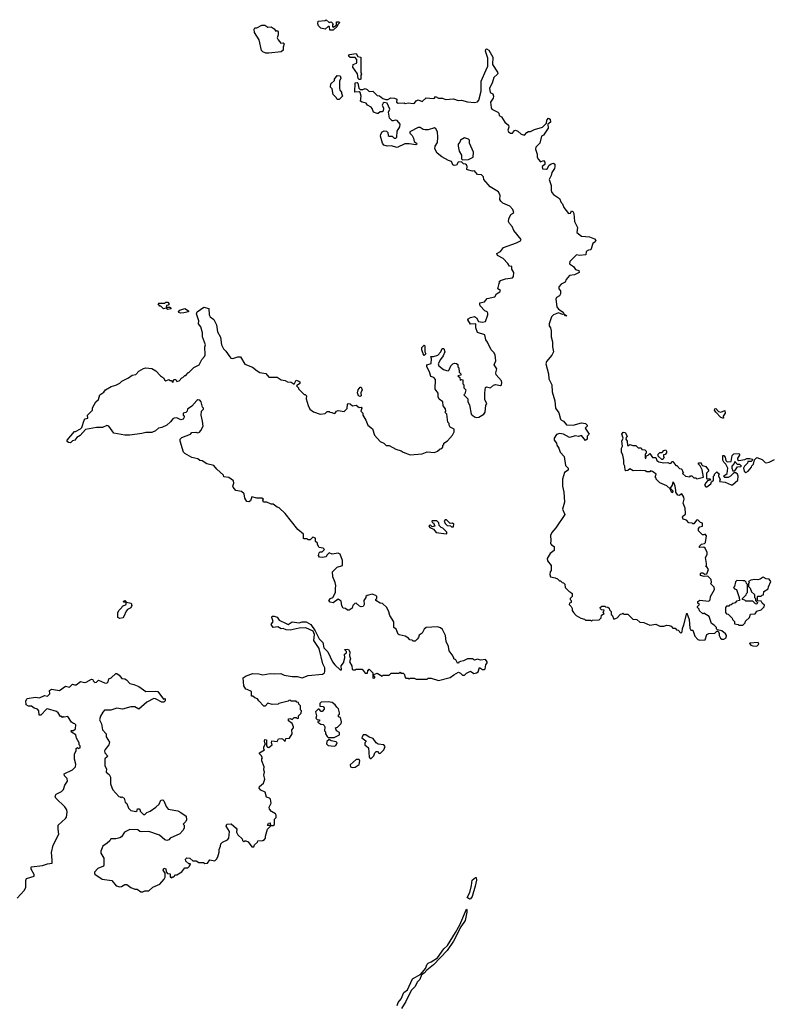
# Model space of a CAD drawing. Extents: x 2535812 to 2752880, y 540738 to 728399.
# Tile 110 of 213: x 2605157 to 2612688, y 664118 to 673938. Entities that reach past the tile are written whole.
import ezdxf

# ---------------------------------------------------------------- set-up
doc = ezdxf.new("R2010")
doc.units = 0

msp = doc.modelspace()

# ---------------------------------------------------------------- linework, layer by layer
at = {"layer": '0CON20XD'}
for points in [[(2608251.7, 673831.7), (2608250, 673865), (2608245, 673870), (2608235, 673870), (2608205, 673842.5), (2608163.9, 673853.9), (2608140, 673875), (2608133.6, 673896.4), (2608136.7, 673923.3), (2608205, 673930), (2608215, 673937.5), (2608245, 673910), (2608267, 673917), (2608287, 673897), (2608280, 673885), (2608280, 673865), (2608285, 673862.5), (2608318.3, 673881.7), (2608320, 673915), (2608345, 673917.5), (2608347.5, 673905), (2608331.7, 673888.3), (2608325, 673870), (2608285, 673832.5), (2608251.7, 673831.7)], [(2607645, 673603.3), (2607615, 673603.3), (2607585, 673616), (2607570.3, 673630.3), (2607546.4, 673736.4), (2607499.5, 673809.5), (2607496.4, 673843.6), (2607505, 673857.5), (2607525, 673857.5), (2607575, 673883.3), (2607605, 673882.5), (2607635, 673863.3), (2607665, 673867.5), (2607696.4, 673846.4), (2607711.7, 673821.7), (2607725, 673830), (2607737, 673817), (2607737.5, 673785), (2607727.5, 673755), (2607736.7, 673736.7), (2607763, 673703), (2607785, 673707.5), (2607797, 673697), (2607787.5, 673665), (2607787, 673633), (2607765, 673617.5), (2607645, 673603.3)], [(2608555, 673340), (2608545, 673340), (2608535, 673350), (2608527, 673397), (2608481.2, 673465), (2608485, 673490), (2608517, 673503), (2608522.5, 673515), (2608521.7, 673541.7), (2608505, 673560), (2608455, 673560), (2608440, 673575), (2608448.3, 673591.7), (2608515, 673600), (2608531.7, 673571.7), (2608560, 673565), (2608560, 673415), (2608567.5, 673395), (2608560, 673385), (2608560, 673345), (2608555, 673340)], [(2609941.7, 671308.3), (2609947.5, 671315), (2609943, 671327), (2609955, 671337.5), (2610005, 671353.3), (2610075, 671363.3), (2610083.8, 671375), (2610090, 671415), (2610068.3, 671448.3), (2610070, 671475), (2610045, 671480), (2610030, 671505), (2609982.5, 671555), (2609925, 671586.7), (2609920, 671605), (2609956.7, 671625), (2609983.9, 671666.1), (2610115, 671712.5), (2610155, 671732.5), (2610162.5, 671745), (2610087.5, 671835), (2610072.5, 671875), (2610043.6, 671903.6), (2610033.6, 671923.6), (2610038.3, 671951.7), (2610057.5, 671995), (2610087.5, 672015), (2610080, 672045), (2610047.3, 672077.3), (2609979.3, 672109.3), (2609957, 672127), (2609947.5, 672145), (2609952.5, 672185), (2609935, 672220), (2609850.7, 672270.7), (2609790, 672345), (2609785, 672370), (2609765, 672390), (2609725, 672392.5), (2609695, 672430), (2609675, 672427.5), (2609625, 672440), (2609620, 672445), (2609622.5, 672475), (2609615, 672490), (2609607, 672497), (2609585, 672500), (2609565, 672520), (2609531.7, 672518.3), (2609515, 672486.7), (2609493.6, 672483.6), (2609481.2, 672491.2), (2609465, 672522.5), (2609435, 672532.5), (2609370.7, 672570.7), (2609322.5, 672605), (2609298.3, 672648.3), (2609302.5, 672675), (2609326.4, 672713.6), (2609331.2, 672765), (2609325, 672820), (2609309.3, 672849.3), (2609295, 672857.5), (2609235, 672837.5), (2609205, 672837.5), (2609185, 672842.5), (2609155, 672862.5), (2609135, 672862.5), (2609051.7, 672818.3), (2609050, 672805), (2609073, 672783), (2609087.5, 672755), (2609093, 672723), (2609117.5, 672705), (2609120, 672695), (2609111.7, 672688.3), (2609045, 672698.8), (2609001.7, 672698.3), (2608925, 672662.9), (2608865, 672680), (2608825, 672676.7), (2608792.5, 672685), (2608778.8, 672705), (2608758.6, 672775), (2608762, 672795), (2608775, 672817.5), (2608795, 672827.5), (2608817, 672827), (2608831.7, 672811.7), (2608833.6, 672783.6), (2608845, 672777.5), (2608875, 672777.5), (2608895, 672757.5), (2608910, 672755), (2608920, 672765), (2608923.3, 672825), (2608951.7, 672868.3), (2608952.5, 672895), (2608925, 672932.5), (2608905, 672936.7), (2608885, 672927.5), (2608875, 672930), (2608847.5, 672955), (2608837.5, 673015), (2608850.8, 673045), (2608823.6, 673103.6), (2608795, 673111.2), (2608783.3, 673105), (2608774.2, 673085), (2608787.5, 673055), (2608783.6, 673026.4), (2608775, 673017.5), (2608755, 673017.5), (2608735, 673003.3), (2608725, 673001.2), (2608686.7, 673015), (2608673, 673053), (2608666.1, 673066.1), (2608626.7, 673085), (2608613.8, 673103.8), (2608575, 673113.8), (2608557.5, 673125), (2608563.3, 673175), (2608555, 673210), (2608545, 673217.5), (2608500, 673215), (2608505, 673307.5), (2608525, 673310), (2608530, 673305), (2608543, 673253), (2608555, 673240), (2608581.7, 673241.7), (2608605, 673252.5), (2608625, 673242.5), (2608645, 673220), (2608680, 673225), (2608725, 673182.5), (2608747, 673177), (2608781.7, 673151.7), (2608811.7, 673141.7), (2608832.5, 673142.5), (2608861.7, 673158.3), (2608895.8, 673155.8), (2608920, 673145), (2608917.5, 673115), (2608933.6, 673103.6), (2608995, 673110), (2609005, 673102.5), (2609035, 673108.8), (2609085, 673102), (2609095.7, 673104.3), (2609115, 673126.7), (2609135, 673137.5), (2609175, 673122.5), (2609213, 673157), (2609285, 673150), (2609296.4, 673153.6), (2609305, 673170), (2609335, 673153.3), (2609375, 673153.3), (2609405, 673140), (2609485, 673149.2), (2609531.7, 673131.7), (2609565.9, 673135.9), (2609625, 673118), (2609695, 673112.5), (2609725, 673117.5), (2609740, 673135), (2609761.9, 673225), (2609764, 673325), (2609813.3, 673436.7), (2609828, 673475), (2609828, 673555), (2609805.8, 673625), (2609808.8, 673641.2), (2609815, 673646.2), (2609839.2, 673635), (2609880, 673565), (2609875, 673490), (2609926.7, 673415), (2609927.5, 673405), (2609926.7, 673395), (2609890.3, 673359.7), (2609872, 673305), (2609846.7, 673255), (2609851.2, 673211.2), (2609879.3, 673199.3), (2609886.2, 673176.2), (2609881.2, 673155), (2609856.7, 673115), (2609860.7, 673060.7), (2609870, 673045), (2609930, 673015), (2609940, 673005), (2609943.3, 672983.3), (2609965, 672970), (2609997, 672917), (2610036.1, 672886.1), (2610040, 672865), (2610030, 672835), (2610035, 672820), (2610055, 672807.5), (2610075, 672807.5), (2610096.2, 672833.8), (2610105, 672836.7), (2610126.8, 672826.8), (2610161.2, 672795), (2610195, 672786.2), (2610217, 672813), (2610235, 672822.5), (2610255, 672822.5), (2610295, 672842.5), (2610375.6, 672864.4), (2610413.3, 672905), (2610419.2, 672935), (2610435, 672954), (2610450.8, 672945), (2610454.2, 672915.8), (2610426.7, 672895), (2610430, 672855), (2610385, 672787.5), (2610365, 672776.7), (2610346.2, 672705), (2610307.5, 672665), (2610303.3, 672645), (2610322, 672595), (2610322.5, 672565), (2610335, 672542.5), (2610355, 672520), (2610385, 672532.5), (2610398.8, 672515), (2610397.5, 672495), (2610372.5, 672475), (2610375, 672450), (2610415, 672446.7), (2610425, 672452.5), (2610439.2, 672485), (2610459.5, 672500.5), (2610485, 672505.7), (2610496.6, 672496.6), (2610499.1, 672475), (2610493.6, 672455), (2610467.1, 672415), (2610460.8, 672385), (2610440, 672345), (2610460, 672285), (2610461.2, 672235), (2610468.8, 672215), (2610484.2, 672194.2), (2610542.5, 672155), (2610560, 672115), (2610575, 672100), (2610587.5, 672065), (2610633.3, 672005), (2610653, 672007), (2610665, 672030), (2610676.1, 672026.1), (2610687.5, 672005), (2610693.8, 671925), (2610722.9, 671865), (2610717.5, 671815), (2610765, 671780), (2610845, 671772.5), (2610895, 671752.5), (2610907.5, 671735), (2610899.3, 671720.7), (2610877.5, 671705), (2610858.3, 671641.7), (2610835, 671640), (2610810, 671625), (2610806.4, 671593.6), (2610745, 671587.5), (2610715, 671592.5), (2610647.5, 671525), (2610644.1, 671504.1), (2610685, 671476.7), (2610705, 671446.7), (2610737.5, 671435), (2610740, 671415), (2610695, 671394), (2610642.5, 671385), (2610610, 671345), (2610599.5, 671320.5), (2610559.5, 671300.5), (2610536.7, 671275), (2610537.5, 671255), (2610553, 671233), (2610553.3, 671205), (2610542.5, 671185), (2610513.6, 671166.4), (2610508.3, 671151.7), (2610518.8, 671075), (2610535, 671050), (2610579.7, 671019.7), (2610590, 671000), (2610617.5, 670985), (2610605, 670984), (2610590, 671000), (2610575, 670998), (2610535, 671014.2), (2610485.8, 670994.2), (2610463.3, 670975), (2610440, 670905), (2610440, 670885), (2610453.6, 670863.6), (2610461.2, 670835), (2610460.8, 670775), (2610475.7, 670725), (2610473.8, 670675), (2610483.8, 670625), (2610467.3, 670592.7), (2610415, 670527.5), (2610406.2, 670505), (2610434.2, 670405), (2610436.2, 670355), (2610468.8, 670295), (2610471.2, 670225), (2610495.9, 670135.9), (2610503.2, 670063.2), (2610535.8, 670015.8), (2610552.5, 669955), (2610562.5, 669945), (2610585, 669932.5), (2610615, 669897.5), (2610680, 669895), (2610765, 669917.5), (2610805, 669910), (2610820, 669895), (2610820, 669885), (2610800, 669865), (2610840, 669805), (2610820, 669785), (2610820, 669755), (2610805, 669740), (2610765, 669790), (2610735, 669780), (2610705, 669787.5), (2610645, 669772.5), (2610585, 669802.5), (2610545, 669809.2), (2610515, 669801.2), (2610490.8, 669765), (2610492.5, 669745), (2610513.8, 669715), (2610516.7, 669695), (2610535.9, 669665.9), (2610551.2, 669625), (2610591.7, 669581.7), (2610603, 669493), (2610630, 669465), (2610630, 669445), (2610595, 669422.5), (2610572.9, 669355), (2610572.5, 669285), (2610586, 669225), (2610594, 669125), (2610574.1, 669055.9), (2610596.1, 669003.9), (2610508.8, 668871.2), (2610466.2, 668825), (2610453.8, 668795), (2610457.5, 668745), (2610453.3, 668715), (2610465, 668700), (2610490, 668685), (2610490, 668645), (2610450, 668615), (2610422, 668565), (2610425, 668542.5), (2610460, 668495), (2610460, 668445), (2610452.5, 668432.5), (2610448.8, 668405), (2610455, 668380), (2610501.7, 668371.7), (2610525, 668360), (2610545, 668340), (2610555, 668340), (2610570, 668325), (2610585, 668320), (2610597, 668307), (2610600, 668275), (2610640, 668235), (2610655, 668230), (2610670, 668215), (2610670, 668185), (2610650, 668165), (2610650, 668155), (2610660, 668145), (2610660, 668125), (2610645, 668120), (2610640, 668105), (2610660, 668085), (2610670, 668065), (2610670, 668045), (2610682.5, 668025), (2610710, 667995), (2610758.3, 667968.3), (2610795, 667960), (2610805, 667950), (2610855, 667950), (2610865, 667940), (2610875, 667950), (2610938.3, 667951.7), (2610958.3, 667971.7), (2610961.7, 667998.3), (2610990, 668015), (2610980, 668025), (2610988.3, 668048.3), (2610961.7, 668051.7), (2610951.7, 668061.7), (2610950, 668075), (2610965, 668090), (2610995, 668090), (2611001.7, 668081.7), (2611025, 668080), (2611038.3, 668068.3), (2611041.7, 668051.7), (2611060, 668035), (2611060, 668005), (2611068.3, 667998.3), (2611085, 667960), (2611118.3, 667971.7), (2611151.7, 668008.3), (2611168.3, 668011.7), (2611175, 668020), (2611185, 668010), (2611225, 668010), (2611275, 667960), (2611317, 667957), (2611345, 667930), (2611387, 667927), (2611445, 667900), (2611505, 667910), (2611545, 667890), (2611585, 667890), (2611615, 667900), (2611637, 667897), (2611658.3, 667888.3), (2611675, 667870), (2611698.3, 667868.3), (2611711.7, 667851.7), (2611728.3, 667848.3), (2611755, 667820), (2611767, 667833), (2611770, 667865), (2611786.4, 667903.6), (2611815, 668020), (2611838.8, 667955), (2611845, 667870), (2611855, 667850), (2611875, 667850), (2611895, 667790), (2611925, 667757.5), (2611945, 667750), (2611997, 667753), (2612015, 667807.5), (2612035, 667817.5), (2612095, 667820), (2612115, 667840), (2612128.3, 667838.3), (2612136.7, 667816.7), (2612136.7, 667795), (2612150.5, 667770.5), (2612165, 667758.8), (2612185, 667758.8)], [(2608345, 673140), (2608325, 673140), (2608315, 673160), (2608285, 673190), (2608277, 673247), (2608260, 673265), (2608263, 673297), (2608298.3, 673331.7), (2608300, 673345), (2608325, 673380), (2608355, 673377.5), (2608362.5, 673355), (2608350, 673325), (2608350, 673255), (2608352.5, 673235), (2608370, 673215), (2608367.5, 673205), (2608377.5, 673175), (2608345, 673140)], [(2609575, 672540), (2609635, 672542.5), (2609682.5, 672565), (2609686.2, 672615), (2609646.7, 672705), (2609645, 672737.5), (2609635, 672746.7), (2609595, 672760), (2609556.7, 672735), (2609550, 672715), (2609534.1, 672695.9), (2609531.2, 672675), (2609543.3, 672625), (2609567, 672587), (2609565, 672550), (2609575, 672540)], [(2609490, 667405), (2609535, 667430), (2609555, 667420), (2609575, 667400), (2609595, 667400), (2609615, 667420), (2609655, 667440), (2609688.3, 667418.3), (2609715, 667422.5), (2609732.5, 667435), (2609745, 667477.5), (2609775, 667457.5), (2609795, 667457.5), (2609802.5, 667465), (2609807.5, 667505), (2609822.5, 667525), (2609822.5, 667535), (2609805, 667557.5), (2609755, 667550), (2609725, 667560), (2609695, 667550), (2609675, 667562.5), (2609625, 667562.5), (2609585, 667543.3), (2609555, 667537.5), (2609540, 667530), (2609535, 667520), (2609525, 667520), (2609510, 667555), (2609490, 667565), (2609490, 667575), (2609472.5, 667605), (2609442.5, 667645), (2609437.5, 667685), (2609412.5, 667735), (2609407.5, 667795), (2609377.5, 667855), (2609355, 667872.5), (2609325, 667882.5), (2609213, 667877), (2609195, 667860), (2609175, 667820), (2609145, 667800), (2609137.5, 667775), (2609125, 667760), (2609105, 667740), (2609085, 667740), (2609075, 667750), (2609051.7, 667751.7), (2609038.3, 667768.3), (2609005, 667790), (2608943, 667803), (2608935, 667810), (2608915, 667860), (2608890, 667875), (2608891.7, 667931.7), (2608850, 667995), (2608841.7, 668031.7), (2608820, 668075), (2608777, 668117), (2608755, 668120), (2608710, 668145), (2608711.7, 668158.3), (2608720, 668165), (2608720, 668185), (2608710, 668195), (2608675, 668210), (2608625, 668196.7), (2608610, 668185), (2608610, 668175), (2608590, 668145), (2608594, 668105), (2608585, 668086.7), (2608565, 668082), (2608548.6, 668088.6), (2608515, 668120), (2608500, 668115), (2608480, 668095), (2608475, 668070), (2608445, 668047.5), (2608428.3, 668048.3), (2608407, 668067), (2608385, 668070), (2608373, 668093), (2608365, 668140), (2608335, 668157.5), (2608285, 668123.3), (2608255, 668127.5), (2608242.5, 668145), (2608257.5, 668165), (2608283.3, 668176.7), (2608310, 668225), (2608307.5, 668265), (2608313.3, 668295), (2608306.7, 668325), (2608280.7, 668380.7), (2608278.3, 668431.7), (2608323.8, 668476.2), (2608377.5, 668495), (2608378.8, 668545), (2608356.4, 668606.4), (2608335, 668617.5), (2608275, 668607.5), (2608245, 668620), (2608221.7, 668598.3), (2608215, 668580), (2608175, 668573.3), (2608147.5, 668577.5), (2608137.5, 668595), (2608145, 668620), (2608155, 668630), (2608175, 668630), (2608200, 668655), (2608187, 668667), (2608145, 668672.5), (2608127.5, 668705), (2608128.3, 668718.3), (2608110, 668735), (2608108.3, 668768.3), (2608083, 668777), (2608055, 668750), (2608035, 668750), (2608025, 668760), (2607995, 668760), (2607990, 668765), (2607988.3, 668808.3), (2607932.5, 668855), (2607805, 669012.5), (2607745, 669070), (2607725, 669077.5), (2607687, 669107), (2607665, 669107.5), (2607625, 669127.5), (2607590, 669125), (2607582.5, 669145), (2607590, 669155), (2607575, 669167.5), (2607525, 669167.5), (2607475, 669177.5), (2607459.3, 669140.7), (2607445, 669130), (2607425, 669132.5), (2607402.5, 669165), (2607398.3, 669208.3), (2607371.7, 669231.7), (2607313.9, 669243.9), (2607286.4, 669276.4), (2607282.5, 669285), (2607292.5, 669315), (2607289.3, 669339.3), (2607245, 669372.5), (2607195, 669380), (2607190, 669395), (2607123.6, 669453.6), (2607095, 669492.5), (2607025, 669507.5), (2606977, 669537), (2606955, 669540), (2606935, 669557.5), (2606875, 669572.5), (2606805, 669610), (2606793, 669623), (2606757.5, 669735), (2606757.5, 669755), (2606775, 669770), (2606860, 669805), (2606875, 669820), (2606915, 669822.5), (2606935, 669817.5), (2606950, 669825), (2606965, 669840), (2606986.7, 669885), (2606983, 669933), (2606967.5, 669995), (2606972.5, 670035), (2606990, 670055), (2606990, 670065), (2606980, 670075), (2606967.5, 670125), (2606953.6, 670143.6), (2606936.4, 670146.4), (2606925, 670140), (2606876.4, 670083.6), (2606832.5, 670055), (2606827, 670033), (2606815, 670020), (2606790, 670015), (2606790, 669995), (2606798.3, 669988.3), (2606800, 669975), (2606787, 669953), (2606765, 669947.5), (2606726.4, 669966.4), (2606700, 669965), (2606685, 669957.5), (2606663, 669927), (2606626.1, 669893.9), (2606575, 669871.2), (2606542.5, 669865), (2606512.5, 669837.5), (2606475, 669822), (2606415, 669822), (2606375, 669809.4), (2606255, 669793.6), (2606206.4, 669793.6), (2606096.7, 669815), (2606046.7, 669885), (2606025, 669889.2), (2605985, 669871.4), (2605925, 669871.9), (2605815, 669851.2), (2605759.5, 669790.5), (2605728, 669772), (2605706.7, 669745), (2605685, 669737.5), (2605665, 669717.5), (2605645, 669720), (2605631.7, 669731.7), (2605630, 669745), (2605705, 669830), (2605715, 669830), (2605765, 669857.5), (2605778.3, 669871.7), (2605800, 669945), (2605811.7, 669958.3), (2605837.5, 669965), (2605832.5, 669995), (2605882.5, 670045), (2605883, 670067), (2605917.5, 670125), (2605945, 670150), (2605957.5, 670195), (2605997.7, 670222.3), (2606015, 670247.5), (2606069.3, 670280.7), (2606115, 670292.5), (2606155, 670312.5), (2606176.4, 670333.6), (2606243.6, 670366.4), (2606278.8, 670391.2), (2606315, 670400), (2606347.6, 670432.4), (2606391.8, 670458.2), (2606415, 670464.3), (2606475, 670458.2), (2606516.3, 670436.3), (2606562.5, 670385), (2606592.5, 670365), (2606605, 670342.5), (2606615, 670337.5), (2606645, 670350), (2606655, 670340), (2606668.3, 670338.3), (2606685, 670320), (2606695, 670350), (2606715, 670350), (2606725, 670330), (2606750, 670335), (2606773.6, 670366.4), (2606785, 670370), (2606805, 670390), (2606815, 670390), (2606830, 670405), (2606835, 670420), (2606845, 670420), (2606895, 670467.5), (2606947.5, 670495), (2606975, 670550), (2607001.7, 670578.3), (2607006.7, 670595), (2607003.6, 670673.6), (2607012.5, 670695), (2606980, 670775), (2606981.2, 670815), (2606966, 670875), (2606942, 670905), (2606943.3, 670935), (2606920, 671005), (2606927, 671023), (2606995, 671070), (2607046.1, 671056.1), (2607046.7, 670995), (2607057.5, 670975), (2607095, 670946.7), (2607122, 670895), (2607131.2, 670825), (2607161.4, 670771.4), (2607170, 670695), (2607192.5, 670655), (2607215, 670632.5), (2607254.1, 670574.1), (2607265, 670563.3), (2607285, 670560), (2607335, 670576.2), (2607360, 670575), (2607405, 670502.5), (2607480.7, 670470.7), (2607526.4, 670436.4), (2607555, 670417.5), (2607615, 670410), (2607645, 670373.3), (2607725, 670373.3), (2607765, 670347.5), (2607805, 670340), (2607830, 670325), (2607865, 670323.3), (2607895, 670302.5), (2607915, 670343.3), (2607944.1, 670334.1), (2607951.2, 670325), (2607951.7, 670308.3), (2607920, 670285), (2607940, 670265), (2607940, 670255), (2607995, 670200), (2608005, 670200), (2608020, 670185), (2608017.5, 670155), (2608035, 670090), (2608052.5, 670055), (2608088.3, 670028.3), (2608156.4, 670003.6), (2608205, 670010), (2608225, 670030), (2608245, 670030), (2608252.5, 670022.5), (2608271.7, 670021.7), (2608295, 670010), (2608306.4, 670013.6), (2608320, 670035), (2608335, 670040), (2608395, 670030), (2608425, 670060), (2608428.3, 670101.7), (2608435, 670110), (2608455, 670107.5), (2608478.3, 670088.3), (2608515, 670093.8), (2608545, 670070), (2608565, 670072.5), (2608572.5, 670065), (2608562.5, 670035), (2608580, 670015), (2608583, 669993), (2608612.5, 669945), (2608632.5, 669895), (2608677, 669857), (2608697.5, 669795), (2608755, 669732.5), (2608790, 669715), (2608815, 669692.5), (2608845, 669690), (2608910, 669655), (2608965, 669637.5), (2608985, 669623.3), (2609055, 669597.5), (2609175, 669607.5), (2609223, 669627), (2609295, 669622.5), (2609327, 669633), (2609351.7, 669658.3), (2609368.3, 669661.7), (2609380, 669675), (2609380, 669695), (2609388.3, 669701.7), (2609390, 669715), (2609425, 669737.5), (2609477.5, 669795), (2609493, 669827), (2609492.5, 669855), (2609453.6, 669873.6), (2609442.5, 669895), (2609441.7, 669911.7), (2609430, 669925), (2609420, 670005), (2609400, 670025), (2609410, 670035), (2609407, 670057), (2609382.5, 670085), (2609380, 670125), (2609343, 670153), (2609332.5, 670175), (2609331.7, 670211.7), (2609303, 670253), (2609305, 670350), (2609290.7, 670370.7), (2609260, 670380), (2609247, 670427), (2609220, 670475), (2609220, 670495), (2609262.5, 670507.5), (2609266.7, 670556.7), (2609261.7, 670578.3), (2609285, 670577.5), (2609328.8, 670591.2), (2609360, 670625), (2609371.7, 670658.3), (2609388.3, 670658.3), (2609400, 670625), (2609382.5, 670585), (2609355, 670550), (2609333, 670507), (2609340, 670485), (2609385, 670450), (2609415, 670437.5), (2609433, 670437), (2609442.5, 670445), (2609460, 670485), (2609480, 670505), (2609495, 670512.5), (2609515, 670510), (2609528.3, 670498.3), (2609530, 670475), (2609540, 670465), (2609543, 670423), (2609560, 670405), (2609558.3, 670391.7), (2609530, 670385), (2609548.3, 670368.3), (2609551.7, 670341.7), (2609565, 670350), (2609580, 670345), (2609580, 670305), (2609590, 670295), (2609590, 670265), (2609610, 670245), (2609600, 670205), (2609590, 670195), (2609630, 670155), (2609630, 670125), (2609647, 670097), (2609663.3, 670005), (2609696.1, 669976.1), (2609715, 669970), (2609740, 669975), (2609787.5, 670005), (2609803.3, 670025), (2609808.3, 670091.7), (2609817.5, 670105), (2609813.3, 670123.3), (2609797.5, 670145), (2609797.5, 670215), (2609805, 670270), (2609815, 670277.5), (2609855, 670266.7), (2609885.7, 670294.3), (2609905, 670300.8), (2609955, 670288.1), (2609965, 670296.2), (2609969.6, 670319.6), (2609964.2, 670335), (2609911.2, 670395), (2609908.8, 670415), (2609918.2, 670455), (2609891.2, 670495), (2609908.1, 670535), (2609900.8, 670595), (2609887.9, 670617.9), (2609861.2, 670645), (2609825, 670722.5), (2609807.5, 670745), (2609797.5, 670795), (2609727, 670817), (2609707.5, 670865), (2609710, 670905), (2609655, 670900), (2609630, 670945), (2609632.5, 670955), (2609655, 670968.8), (2609695, 670976.2), (2609716.7, 670965), (2609735, 670927.5), (2609775, 670920), (2609805, 670927.5), (2609830, 670995), (2609829.3, 671009.3), (2609823, 671023), (2609800, 671035), (2609753.6, 671083.6), (2609747.5, 671095), (2609750, 671115), (2609797, 671123), (2609823, 671157), (2609900, 671175), (2609917, 671203), (2609950, 671225), (2609956.2, 671236.2), (2609927.5, 671255), (2609941.7, 671308.3)], [(2606635, 671047.5), (2606615, 671060), (2606592.5, 671052.5), (2606565, 671080), (2606555, 671080), (2606540, 671105), (2606545, 671110), (2606605, 671110), (2606615, 671120), (2606635, 671120), (2606650, 671105), (2606638.3, 671091.7), (2606621.7, 671088.3), (2606620, 671075), (2606625, 671070), (2606655, 671070), (2606670, 671055), (2606665, 671052.5), (2606635, 671047.5)], [(2606761.7, 671011.7), (2606746.7, 671016.7), (2606742.5, 671025), (2606755, 671040), (2606805, 671056.7), (2606840, 671035), (2606840, 671025), (2606795, 671013.3), (2606761.7, 671011.7)], [(2609195, 670590), (2609182.5, 670605), (2609170, 670645), (2609171.7, 670668.3), (2609195, 670690), (2609200, 670685), (2609200, 670625), (2609210, 670605), (2609195, 670590)], [(2608555, 670180), (2608536.7, 670185), (2608527.5, 670215), (2608534.6, 670245.4), (2608555, 670273.8), (2608565, 670272.5), (2608575.7, 670245), (2608561.4, 670215), (2608563.3, 670186.7), (2608555, 670180)], [(2612175, 669962.5), (2612155, 669970), (2612105, 670023.3), (2612091.2, 670045), (2612095, 670056.2), (2612105, 670060), (2612131.7, 670031.7), (2612155, 670023.3), (2612195, 670040), (2612198.8, 670015), (2612177.5, 669985), (2612180, 669965), (2612175, 669962.5)], [(2612185, 667758.8), (2612208.3, 667771.7), (2612210, 667795), (2612202.3, 667812.3), (2612165, 667843.3), (2612121.7, 667851.7), (2612111.7, 667861.7), (2612110, 667875), (2612088.3, 667898.3), (2612060, 667915), (2612037.5, 667985), (2611985, 668020), (2611977, 668013), (2611970, 668015), (2611941.7, 668041.7), (2611938.3, 668058.3), (2611920, 668075), (2611920, 668085), (2611940, 668105), (2611925, 668120), (2611923.6, 668136.4), (2611945, 668147.5), (2612035, 668140), (2612047, 668153), (2612050, 668185), (2612090, 668255), (2612088.3, 668278.3), (2612050, 668315), (2612060, 668325), (2612057.5, 668355), (2612025, 668387.5), (2611987, 668383), (2611950, 668395), (2611950, 668415), (2611958.3, 668421.7), (2611975, 668422.5), (2611995, 668407.5), (2612015, 668410), (2612032.5, 668455), (2612015, 668480), (2612000, 668485), (2612010, 668495), (2612012.5, 668515), (2612000, 668575), (2612017.5, 668605), (2612016.7, 668625), (2611996.9, 668666.9), (2611985.8, 668675.8), (2611945, 668673.3), (2611937.5, 668685), (2611961.7, 668708.3), (2611990, 668715), (2612002.5, 668725), (2612011.7, 668791.7), (2611997, 668807), (2611985, 668800), (2611971.7, 668801.7), (2611931.7, 668841.7), (2611930, 668865), (2611945, 668880), (2611970, 668885), (2611970, 668915), (2611951.7, 668921.7), (2611925, 668950), (2611910, 668945), (2611885, 668910), (2611875, 668910), (2611867, 668917), (2611835, 668920), (2611810, 668945), (2611777, 668957), (2611770, 668975), (2611773.3, 668985), (2611800, 669005), (2611802.5, 669015), (2611797.5, 669065), (2611777.5, 669115), (2611787.5, 669155), (2611786.4, 669176.4), (2611765, 669207.5), (2611737, 669193), (2611725, 669196.7), (2611706.2, 669225), (2611703.6, 669243.6), (2611697.5, 669285), (2611685, 669320), (2611675, 669330), (2611667.5, 669295), (2611650, 669265), (2611677.5, 669235), (2611665, 669220), (2611650, 669260), (2611615, 669290), (2611545, 669320), (2611510, 669355), (2611510, 669365), (2611500, 669375), (2611510, 669405), (2611471.7, 669431.7), (2611452.5, 669437.5), (2611445, 669430), (2611415, 669430), (2611399.3, 669439.3), (2611355, 669442.5), (2611279.3, 669439.3), (2611245, 669457.5), (2611225, 669442.5), (2611205, 669440), (2611200, 669445), (2611196.7, 669485), (2611186.7, 669505), (2611187.5, 669545), (2611177.5, 669595), (2611163.3, 669625), (2611162.5, 669665), (2611172.5, 669685), (2611167, 669733), (2611180, 669765), (2611166.7, 669805), (2611180, 669825), (2611199.3, 669819.3), (2611220, 669785), (2611208.3, 669771.7), (2611207.5, 669755), (2611220, 669735), (2611221.7, 669691.7), (2611235, 669690), (2611245, 669700), (2611275, 669690), (2611305, 669690), (2611328.3, 669668.3), (2611358.3, 669668.3), (2611365, 669650), (2611395, 669647.5), (2611410, 669635), (2611410, 669615), (2611400, 669605), (2611400, 669565), (2611405, 669560), (2611411.7, 669588.3), (2611430, 669595), (2611445, 669610), (2611473, 669573), (2611505, 669570), (2611515, 669540), (2611535, 669527.5), (2611585, 669517.5), (2611625, 669522.5), (2611645, 669510), (2611660, 669515), (2611665, 669530), (2611675, 669530), (2611705, 669490), (2611715, 669490), (2611741.7, 669461.7), (2611758.3, 669458.3), (2611768.3, 669448.3), (2611771.7, 669431.7), (2611780, 669425), (2611771.7, 669411.7), (2611800, 669385), (2611845, 669380), (2611851.7, 669388.3), (2611865, 669390), (2611885, 669370), (2611905, 669370), (2611915, 669360), (2611980, 669375), (2611967, 669447), (2611948.3, 669488.3), (2611930, 669505), (2611931.7, 669518.3), (2611958.3, 669518.3), (2611961.7, 669501.7), (2611971.7, 669491.7), (2612005, 669480), (2612030, 669445), (2612030, 669435), (2612012.5, 669415), (2612010, 669365), (2612015, 669360), (2612048.3, 669358.3), (2612050, 669345), (2612021.7, 669338.3), (2612005, 669320), (2611990, 669295), (2612005, 669280), (2612015, 669280), (2612055, 669310), (2612061.7, 669328.3), (2612080, 669345), (2612080, 669385), (2612090, 669395), (2612090, 669405), (2612115, 669427.5), (2612140, 669405), (2612130, 669395), (2612130, 669385), (2612147.5, 669355), (2612141.7, 669331.7), (2612197, 669327), (2612258.3, 669298.3), (2612271.7, 669298.3), (2612322.5, 669345), (2612326.7, 669386.7), (2612320, 669405), (2612305, 669420), (2612285, 669420), (2612250, 669385), (2612227, 669373), (2612193, 669373), (2612180, 669385), (2612218.3, 669411.7), (2612222.5, 669465), (2612202.5, 669505), (2612183.6, 669523.6), (2612173.6, 669543.6), (2612175, 669590), (2612185, 669590), (2612196.1, 669576.1), (2612203, 669543), (2612217, 669527), (2612258.3, 669531.7), (2612268.3, 669591.7), (2612285, 669607.5), (2612335, 669610), (2612340, 669605), (2612340, 669595), (2612320, 669565), (2612321.7, 669551.7), (2612333, 669543), (2612395, 669552.5), (2612415, 669562.5), (2612445, 669562.5), (2612470, 669555), (2612468.3, 669541.7), (2612457, 669533), (2612425, 669530), (2612420, 669515), (2612390, 669485), (2612380, 669465), (2612387.5, 669435), (2612405, 669423.3), (2612426.4, 669433.6), (2612460, 669475), (2612463, 669487), (2612480, 669505), (2612491.7, 669548.3), (2612515, 669570), (2612565, 669550), (2612595, 669520), (2612605, 669517.5), (2612635.9, 669524.1), (2612688.3, 669551.7)], [(2611575, 669550), (2611565, 669550), (2611530, 669585), (2611530, 669605), (2611545, 669620), (2611568.3, 669621.7), (2611585, 669642.5), (2611605, 669646.7), (2611612.5, 669635), (2611611.7, 669618.3), (2611598.3, 669601.7), (2611582.5, 669597.5), (2611583, 669583), (2611590, 669575), (2611575, 669550)], [(2612295, 669440), (2612321.7, 669478.3), (2612355, 669480), (2612360, 669485), (2612345, 669500), (2612321.7, 669501.7), (2612295, 669530), (2612288.3, 669511.7), (2612262.5, 669485), (2612262.5, 669465), (2612275, 669440), (2612295, 669440)], [(2609415, 668810), (2609420, 668815), (2609418.3, 668828.3), (2609378.3, 668868.3), (2609361.7, 668871.7), (2609341.7, 668891.7), (2609338.3, 668918.3), (2609318.3, 668938.3), (2609275, 668940), (2609270, 668935), (2609271.7, 668921.7), (2609288.3, 668918.3), (2609300, 668885), (2609275, 668880), (2609255, 668900), (2609240, 668885), (2609251.7, 668871.7), (2609288.3, 668858.3), (2609313, 668823), (2609415, 668810)], [(2609485, 668880), (2609490, 668905), (2609477, 668917), (2609451.7, 668911.7), (2609415, 668950), (2609401.7, 668948.3), (2609393, 668937), (2609401.7, 668911.7), (2609421.7, 668891.7), (2609455, 668890), (2609465, 668880), (2609485, 668880)], [(2612375, 667900), (2612398.3, 667921.7), (2612401.7, 667938.3), (2612440, 667975), (2612451.7, 668008.3), (2612498.3, 668011.7), (2612515, 668040), (2612558.3, 668051.7), (2612587, 668083), (2612588.3, 668098.3), (2612565, 668120), (2612558.3, 668138.3), (2612521.7, 668141.7), (2612520, 668185), (2612525, 668190), (2612555, 668190), (2612565, 668200), (2612578.3, 668201.7), (2612583.6, 668236.4), (2612625, 668260), (2612628.3, 668281.7), (2612653.3, 668335), (2612635, 668358.8), (2612605, 668360), (2612575, 668377.5), (2612545, 668357.5), (2612525, 668352.5), (2612493.6, 668356.4), (2612453, 668347), (2612430, 668335), (2612440, 668325), (2612430, 668315), (2612430, 668285), (2612448.3, 668268.3), (2612461.7, 668231.7), (2612490, 668205), (2612490, 668175), (2612500, 668165), (2612500, 668145), (2612520, 668125), (2612515, 668110), (2612501.7, 668111.7), (2612475, 668140), (2612405, 668140), (2612395, 668150), (2612370, 668155), (2612370, 668165), (2612408.3, 668201.7), (2612410, 668215), (2612420, 668225), (2612420, 668305), (2612410, 668315), (2612408.3, 668328.3), (2612395, 668340), (2612375, 668342.5), (2612315, 668343.3), (2612299.3, 668330.7), (2612290, 668285), (2612280, 668275), (2612291.7, 668261.7), (2612310, 668255), (2612337.5, 668175), (2612340, 668145), (2612311.7, 668138.3), (2612298.3, 668121.7), (2612273, 668117), (2612258.3, 668101.7), (2612241.7, 668098.3), (2612235, 668090), (2612211.7, 668088.3), (2612200, 668075), (2612200, 668025), (2612211.7, 668011.7), (2612228.3, 668008.3), (2612268.3, 667968.3), (2612270, 667955), (2612290, 667935), (2612291.7, 667911.7), (2612327, 667907), (2612335, 667900), (2612375, 667900)], [(2606156.1, 667966.1), (2606137.5, 667975), (2606137, 668023), (2606147.5, 668045), (2606177.5, 668075), (2606181.7, 668088.3), (2606220, 668105), (2606220, 668130), (2606195, 668130), (2606190, 668135), (2606205, 668146.7), (2606220, 668130), (2606268.3, 668118.3), (2606277, 668097), (2606267.1, 668072.9), (2606233.9, 668056.1), (2606219.5, 668040.5), (2606196.2, 667985), (2606185, 667972.5), (2606156.1, 667966.1)], [(2605675, 666832.5), (2605671.7, 666848.3), (2605695, 666850), (2605712.5, 666865), (2605717.5, 666905), (2605707, 666917), (2605695, 666917.5), (2605673.6, 666933.6), (2605638.3, 666988.3), (2605602.5, 666982.5), (2605595, 666990), (2605585, 666980), (2605578.3, 666988.3), (2605565, 666990), (2605542.5, 667025), (2605525, 667036.7), (2605435, 667066.2), (2605425, 667062.5), (2605368.3, 667001.7), (2605353, 667003), (2605346.4, 667046.4), (2605335, 667062.5), (2605301.7, 667071.7), (2605275, 667092.5), (2605245, 667092.5), (2605222.5, 667105), (2605217.5, 667145), (2605231.7, 667168.3), (2605315, 667181.2), (2605355, 667173.3), (2605405, 667197.5), (2605435, 667192.5), (2605457.5, 667215), (2605453, 667247), (2605475, 667262.5), (2605555, 667247.5), (2605615, 667290), (2605655, 667282.5), (2605685, 667310), (2605703.3, 667303.3), (2605720, 667305), (2605765, 667337.5), (2605805, 667327.5), (2605819.3, 667330.7), (2605875, 667360), (2605886.4, 667356.4), (2605890, 667345), (2605908.3, 667328.3), (2605925, 667330), (2605945, 667350), (2606005, 667324), (2606025, 667322), (2606038.8, 667335), (2606047, 667363), (2606070, 667375), (2606115, 667417.5), (2606127, 667417), (2606149.3, 667399.3), (2606175, 667367.5), (2606205, 667363.8), (2606222.5, 667355), (2606255, 667317.5), (2606295, 667308.8), (2606345, 667286.7), (2606415, 667236.7), (2606515, 667242), (2606535, 667236.7), (2606591.7, 667161.7), (2606608.3, 667168.3), (2606607.5, 667145), (2606595, 667130), (2606575, 667132.5), (2606512.5, 667165), (2606495, 667168), (2606425, 667131.2), (2606345, 667060), (2606305, 667086.2), (2606265, 667086.2), (2606183, 667063), (2606125, 667070), (2606065, 667052.5), (2606005, 667050), (2605987.7, 667032.3), (2605965, 666991.2), (2605954.5, 666955), (2605974.1, 666914.1), (2605984.1, 666854.1), (2606020, 666815), (2606020, 666785), (2606051.7, 666731.7), (2606047.5, 666705), (2606009.3, 666660.7), (2606003.8, 666645), (2606007.5, 666625), (2606032.5, 666595), (2606030, 666585), (2606007.5, 666565), (2606007.5, 666495), (2606022.5, 666465), (2606020, 666435), (2606049.3, 666409.3), (2606062.5, 666385), (2606063, 666317), (2606075, 666280), (2606087, 666257), (2606145, 666190), (2606158.3, 666188.3), (2606165, 666180), (2606177, 666187), (2606200, 666175), (2606210, 666135), (2606225, 666120), (2606243, 666073), (2606265, 666050), (2606315, 666040), (2606328.3, 666051.7), (2606333, 666067), (2606348.3, 666068.3), (2606360, 666055), (2606360, 666045), (2606391.7, 666011.7), (2606405, 666010), (2606425, 666030), (2606460, 666045), (2606516.4, 666083.6), (2606547.5, 666115), (2606565, 666152.5), (2606585, 666157.5), (2606596.2, 666146.2), (2606619.3, 666089.3), (2606640, 666065), (2606735, 666047.5), (2606765, 666032.5), (2606820, 665995), (2606821.7, 665958.3), (2606815, 665940), (2606790, 665915), (2606800, 665905), (2606800, 665875), (2606785, 665850), (2606755, 665820), (2606660, 665775), (2606645, 665760), (2606627, 665753), (2606605, 665757.5), (2606553.6, 665803.6), (2606445, 665840), (2606369.3, 665839.3), (2606355, 665842.5), (2606335, 665858), (2606255, 665860), (2606203.6, 665836.4), (2606173, 665787), (2606155, 665777.5), (2606115, 665767.5), (2606065, 665770), (2606055, 665750), (2606030, 665725), (2605987.5, 665695), (2605966.7, 665645), (2605967, 665627), (2605996.4, 665576.4), (2605997.5, 665505), (2605993.3, 665496.7), (2605938.3, 665471.7), (2605905, 665437.5), (2605902.5, 665425), (2605907.5, 665415), (2605980, 665365), (2606075, 665353.3), (2606119.5, 665299.5), (2606155, 665288.8), (2606172.5, 665292.5), (2606205, 665312.5), (2606225, 665312.5), (2606265, 665282.5), (2606305, 665266.7), (2606330, 665265), (2606365, 665240), (2606385, 665240), (2606405, 665250), (2606445, 665250), (2606485, 665286.7), (2606555, 665317.5), (2606600, 665365), (2606610, 665385), (2606610, 665425), (2606587.5, 665455), (2606595, 665477.5), (2606615, 665470), (2606618.3, 665438.3), (2606631.7, 665421.7), (2606658.3, 665418.3), (2606660, 665385), (2606675, 665380), (2606681.7, 665388.3), (2606695, 665390), (2606711.7, 665408.3), (2606725, 665410), (2606775, 665440), (2606805, 665480), (2606835, 665480), (2606850, 665495), (2606860, 665520), (2606845, 665520), (2606813.8, 665545), (2606811.2, 665565), (2606825, 665578.8), (2606856, 665576), (2606885, 665550), (2606919.3, 665549.3), (2606945, 665532.5), (2606991.7, 665531.7), (2607005, 665522.5), (2607030, 665525), (2607055, 665560), (2607105, 665550), (2607122.5, 665565), (2607135, 665590), (2607146.7, 665635), (2607147, 665663), (2607162.5, 665695), (2607165, 665720), (2607180, 665735), (2607230.7, 665759.3), (2607242.5, 665775), (2607251.7, 665841.7), (2607217.5, 665895), (2607223.6, 665916.4), (2607267, 665917), (2607316.4, 665876.4), (2607322.5, 665865), (2607320, 665835), (2607335, 665810), (2607378.3, 665768.3), (2607381.7, 665751.7), (2607395, 665740), (2607402.5, 665747.5), (2607415, 665747.5), (2607438.3, 665738.3), (2607475, 665690), (2607495, 665690), (2607501.7, 665708.3), (2607530, 665735), (2607535, 665750), (2607585, 665752.5), (2607599.3, 665760.7), (2607610, 665775), (2607610, 665795), (2607630, 665865), (2607660, 665895), (2607660, 665900), (2607635, 665900), (2607630, 665905), (2607640, 665925), (2607658.3, 665928.3), (2607660, 665900), (2607685, 665900), (2607698.3, 665911.7), (2607700, 665965), (2607717.5, 665982.5), (2607717, 666003), (2607708.3, 666018.3), (2607670.7, 666040.7), (2607650, 666065), (2607646.7, 666085), (2607667.5, 666125), (2607660, 666165), (2607650, 666175), (2607620, 666185), (2607607.5, 666235), (2607564, 666254), (2607547.5, 666275), (2607550.7, 666289.3), (2607590, 666325), (2607602.5, 666365), (2607592.5, 666405), (2607600, 666435), (2607592.5, 666455), (2607597.5, 666485), (2607572.5, 666545), (2607573, 666567), (2607580, 666575), (2607568.3, 666598.3), (2607550, 666615), (2607550, 666625), (2607600, 666655), (2607593, 666663), (2607592.5, 666685), (2607610, 666715), (2607603, 666723), (2607600, 666745), (2607605, 666760), (2607620, 666755), (2607620, 666695), (2607631.7, 666681.7), (2607645, 666680), (2607677.5, 666705), (2607670, 666725), (2607673, 666747), (2607725, 666740), (2607740, 666765), (2607765, 666770), (2607780, 666765), (2607805, 666740), (2607811.7, 666768.3), (2607848.3, 666771.7), (2607877.5, 666815), (2607872.5, 666855), (2607890, 666875), (2607890, 666885), (2607877.5, 666917.5), (2607840, 666945), (2607840, 666965), (2607855, 666967.5), (2607875, 666960), (2607895, 666980), (2607915, 666980), (2607925, 666970), (2607938.3, 666971.7), (2607940, 666995), (2607967, 667023), (2607970, 667045), (2607960, 667055), (2607960, 667095), (2607941.7, 667111.7), (2607938.3, 667128.3), (2607921.7, 667131.7), (2607915, 667140), (2607865, 667140), (2607855, 667150), (2607841.7, 667148.3), (2607835, 667140), (2607742.5, 667117.5), (2607735, 667110), (2607675, 667107.5), (2607635, 667120), (2607607, 667093), (2607593, 667093), (2607543.3, 667143.3), (2607530, 667165), (2607503, 667173), (2607485, 667190), (2607471.7, 667191.7), (2607469.3, 667239.3), (2607426.2, 667256.2), (2607412.3, 667262.3), (2607392.7, 667292.7), (2607387.5, 667372.5), (2607416.4, 667393.6), (2607483.9, 667416.1), (2607545, 667413.3), (2607585, 667402.5), (2607655, 667418.8), (2607695, 667413.8), (2607763, 667417), (2607795, 667400), (2607875, 667386.7), (2607925, 667387.5), (2607975, 667374), (2608035, 667396.2), (2608179.3, 667410.7), (2608197.5, 667425), (2608203, 667437), (2608202, 667475), (2608183.8, 667515), (2608146, 667665), (2608093.8, 667745), (2608098.8, 667805), (2608085, 667840), (2608011.7, 667871.7), (2607945, 667870), (2607855, 667848.8), (2607815, 667852.5), (2607785, 667867.5), (2607765, 667862.5), (2607731.7, 667881.7), (2607685, 667877.5), (2607667.5, 667905), (2607687.5, 667935), (2607672.5, 667975), (2607675, 667990), (2607695, 667990), (2607725, 667977.5), (2607748, 667948), (2607815, 667917.5), (2607835, 667907.5), (2607875, 667933.3), (2607945, 667921.2), (2607975, 667931.2), (2608015, 667931.2), (2608063.3, 667905), (2608105, 667842.5), (2608144.2, 667764.2), (2608183.3, 667725), (2608193.2, 667673.2), (2608233.2, 667633.2), (2608280, 667535), (2608302.3, 667502.3), (2608355, 667452.5), (2608367.5, 667455), (2608366.7, 667495), (2608390, 667525), (2608402.5, 667575), (2608398.3, 667611.7), (2608420, 667625), (2608418.3, 667638.3), (2608400, 667655), (2608425, 667660), (2608440, 667655), (2608452.5, 667635), (2608450, 667595), (2608456.7, 667565), (2608450, 667535), (2608470, 667495), (2608475, 667460), (2608485, 667452.5), (2608507, 667453), (2608515, 667460), (2608575, 667460), (2608605, 667420), (2608628.3, 667421.7), (2608630, 667445), (2608645, 667460), (2608680, 667425), (2608680, 667375), (2608685, 667370), (2608700, 667375), (2608700, 667385), (2608690, 667395), (2608691.7, 667408.3), (2608725, 667420), (2608775, 667390), (2608785, 667400), (2608845, 667400), (2608865, 667420), (2608945, 667420), (2608955, 667430), (2608961.7, 667421.7), (2608985, 667420), (2608998.3, 667408.3), (2609000, 667385), (2609011.7, 667371.7), (2609035, 667370), (2609045, 667360), (2609055, 667370), (2609095, 667370), (2609115, 667360), (2609225, 667360), (2609235, 667370), (2609265, 667370), (2609335, 667347.5), (2609451.7, 667378.3), (2609490, 667405)], [(2612515, 667690), (2612531.7, 667708.3), (2612527, 667727), (2612445, 667720), (2612440, 667715), (2612455, 667700), (2612475, 667692.5), (2612515, 667690)], [(2608295, 666780), (2608350, 666805), (2608348.3, 666828.3), (2608320, 666845), (2608310, 666875), (2608328.3, 666881.7), (2608365, 666920), (2608370, 666935), (2608357, 666977), (2608340, 666985), (2608340, 667005), (2608348.3, 667011.7), (2608350, 667025), (2608337.5, 667065), (2608320.7, 667080.7), (2608306.4, 667106.4), (2608277, 667127), (2608235, 667133.3), (2608165, 667130), (2608153, 667117), (2608153, 667093), (2608185, 667087.5), (2608196.7, 667075), (2608197, 667063), (2608175, 667040), (2608165, 667040), (2608145, 667060), (2608135, 667060), (2608121.7, 667048.3), (2608110, 667035), (2608117.5, 666995), (2608113, 666973), (2608125, 666960), (2608150, 666955), (2608148.3, 666941.7), (2608131.7, 666938.3), (2608131.7, 666931.7), (2608161.7, 666911.7), (2608185, 666910), (2608195, 666900), (2608202.5, 666885), (2608200, 666845), (2608210, 666835), (2608210, 666815), (2608225, 666790), (2608235, 666780), (2608295, 666780)], [(2605133.4, 665176.6), (2605204.2, 665255.8), (2605218, 665285), (2605218.3, 665351.7), (2605225, 665372.5), (2605300, 665395), (2605301.7, 665411.7), (2605272.5, 665465), (2605270, 665485), (2605275, 665490), (2605385, 665502.5), (2605435, 665520), (2605480, 665525), (2605482.5, 665555), (2605473, 665633), (2605492.5, 665705), (2605547.5, 665815), (2605540, 665865), (2605542.5, 665905), (2605615, 665972.5), (2605623.3, 665985), (2605630, 666035), (2605627.7, 666057.7), (2605608.8, 666088.8), (2605517.5, 666175), (2605512.5, 666195), (2605522.5, 666215), (2605575, 666240), (2605595, 666260), (2605607.5, 666305), (2605632.5, 666345), (2605631.7, 666371.7), (2605605, 666397.5), (2605602.5, 666417.5), (2605685, 666457.5), (2605712.5, 666485), (2605717, 666513), (2605703.9, 666563.9), (2605703.6, 666616.4), (2605720, 666645), (2605721.7, 666668.3), (2605735, 666680), (2605745, 666670), (2605760, 666675), (2605760, 666695), (2605750, 666705), (2605750, 666725), (2605723, 666773), (2605717.5, 666805), (2605675, 666832.5)], [(2608295, 666694), (2608310.5, 666699.5), (2608323.3, 666715), (2608326.2, 666726.2), (2608316.1, 666736.1), (2608265, 666746.7), (2608245, 666760), (2608221.7, 666738.3), (2608218.8, 666715), (2608235, 666700), (2608295, 666694)], [(2608665, 666570), (2608690, 666595), (2608700, 666625), (2608715, 666640), (2608728.3, 666638.3), (2608745, 666620), (2608757, 666623), (2608792.5, 666655), (2608805, 666690), (2608790, 666705), (2608733.9, 666713.9), (2608716.1, 666726.1), (2608685, 666770), (2608643, 666783), (2608610, 666805), (2608585, 666806.7), (2608572.5, 666775), (2608610, 666745), (2608610, 666735), (2608600, 666725), (2608600, 666705), (2608637, 666677), (2608643, 666583), (2608655, 666570), (2608665, 666570)], [(2608475, 666480), (2608505, 666482.5), (2608545, 666510), (2608550, 666545), (2608545, 666560), (2608515, 666560), (2608455, 666507.5), (2608460, 666485), (2608475, 666480)], [(2609645, 665167.8), (2609622.5, 665185), (2609648, 665232), (2609667.5, 665302.5), (2609672.2, 665355), (2609705, 665382), (2609711.7, 665381.7), (2609714.6, 665355), (2609701.5, 665295), (2609670.9, 665195), (2609655, 665170), (2609645, 665167.8)], [(2608924.2, 664105), (2608933.8, 664135), (2608965, 664174), (2608992, 664235), (2609027.9, 664262.1), (2609077.2, 664372.8), (2609159.5, 664420.5), (2609205.5, 664474.5), (2609222.3, 664517.7), (2609232.1, 664527.9), (2609265, 664540.6), (2609327.1, 664582.9), (2609389.5, 664670.5), (2609426, 664704), (2609507.1, 664835), (2609550.6, 664909.4), (2609615, 665066.2), (2609620, 665065), (2609618.3, 665038.3), (2609603.5, 664955), (2609558.8, 664891.2), (2609485, 664749.4), (2609424.7, 664655), (2609285, 664511.8), (2609220.6, 664459.4), (2609195, 664429.4), (2609167.5, 664412.5), (2609151.8, 664365), (2609128.3, 664341.7), (2609099, 664291), (2609063.5, 664256.5), (2609011.2, 664145), (2608968.7, 664075)]]:
    msp.add_lwpolyline(points, dxfattribs=at)

doc.saveas('drawing.dxf')
